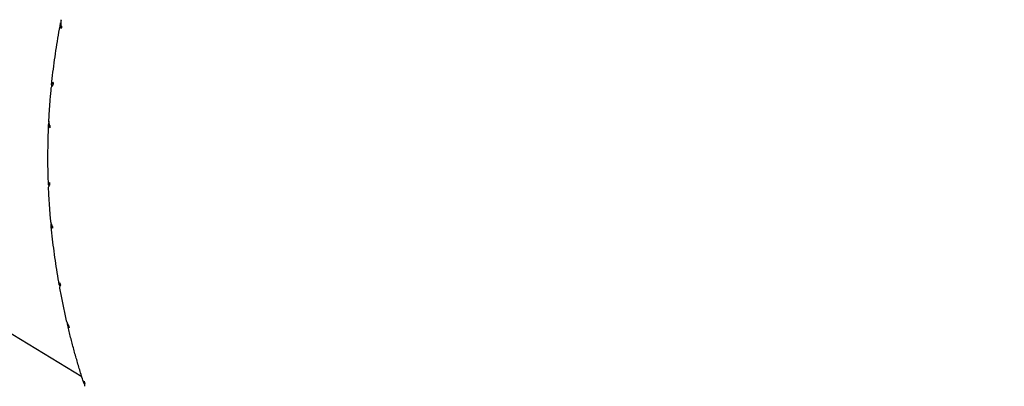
# Model space of a CAD drawing. Header units: inches. Extents: x 24 to 1128, y -74 to 748.
# Tile 41 of 256: x 315.785 to 317.278, y 204.766 to 205.322. Entities that reach past the tile are written whole.
import ezdxf

# ---------------------------------------------------------------- set-up
doc = ezdxf.new("R2010")
doc.units = ezdxf.units.IN
doc.header["$LTSCALE"] = 32
doc.header["$MEASUREMENT"] = 0
doc.layers.add('Visible (ANSI)', color=7, linetype='Continuous', lineweight=30)

msp = doc.modelspace()

# ---------------------------------------------------------------- linework, layer by layer
at = {"layer": 'Visible (ANSI)'}
msp.add_line((314.35455, 205.70571), (315.87895, 204.78097), dxfattribs=at)
msp.add_circle((308.84114, 217.49266), 23.75, dxfattribs=at)
for centre, major_axis, ratio, start_param, end_param in [((317.08102, 205.10744), (-0.40596, -1.5812), 0.7656284, 4.7739879, 4.7761502), ((316.54109, 205.32914), (0.45764, 0.73431), 0.7450064, 2.0268552, 2.0314525), ((317.08102, 205.10744), (1.24467, -0.1601), 0.5510999, 3.2062113, 3.2106865), ((316.49836, 205.03955), (0.17031, -0.84932), 0.7591766, 4.3421661, 4.3467645), ((317.08102, 205.10744), (-0.29385, -1.60518), 0.7652354, 4.8141268, 4.8152975), ((316.51565, 205.26265), (0.33409, 0.79413), 0.7559555, 2.0004689, 2.0050655), ((317.08102, 205.10744), (1.2614, -0.07301), 0.5562088, 3.2970189, 3.3002519), ((316.51444, 204.96889), (0.3023, -0.82033), 0.7502376, 4.3180018, 4.3225977), ((317.08102, 205.10744), (-0.18056, -1.61877), 0.7633193, 4.8543078, 4.8548876), ((316.49989, 205.19337), (0.1985, 0.83721), 0.7626467, 1.967545, 1.9721405), ((317.08102, 205.10744), (1.27592, 0.01453), 0.5635864, 3.3863996, 3.388699), ((316.53915, 204.9006), (0.42141, -0.7756), 0.7388943, 4.3037673, 4.3083643), ((317.08102, 205.10744), (-0.06776, -1.62193), 0.7599104, 4.8953369, 4.8954801), ((316.49248, 205.12185), (0.05474, 0.85912), 0.7637341, 1.9304762, 1.9350764), ((316.57348, 204.8356), (0.52795, -0.7188), 0.7270057, 4.2977161, 4.3023128), ((317.08102, 205.10744), (1.28792, 0.10253), 0.572932, 3.4738973, 3.4754453)]:
    msp.add_ellipse(centre, major_axis=major_axis, ratio=ratio, start_param=start_param, end_param=end_param, dxfattribs=at)
for points, knots in [([(315.84701, 205.31687), (315.84665, 205.31513), (315.84658, 205.313), (315.84697, 205.31024), (315.84724, 205.30915), (315.84761, 205.30812)], [0, 0, 0, 0, 0.014687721, 0.014687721, 0.022818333, 0.022818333, 0.022818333, 0.022818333]), ([(315.84839, 205.31184), (315.84802, 205.31317), (315.84776, 205.31459), (315.84748, 205.31767), (315.84758, 205.31983), (315.84793, 205.3216)], [0.165380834, 0.165380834, 0.165380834, 0.165380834, 0.175369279, 0.175369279, 0.189972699, 0.189972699, 0.189972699, 0.189972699]), ([(315.83327, 205.22318), (315.83391, 205.22945), (315.8346, 205.23572), (315.8361, 205.24823), (315.8369, 205.25448), (315.83862, 205.26696), (315.83954, 205.2732), (315.84147, 205.28565), (315.8425, 205.29186), (315.84465, 205.30427), (315.84578, 205.31047), (315.84697, 205.31666)], [2.577425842, 2.577425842, 2.577425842, 2.577425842, 2.593705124, 2.593705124, 2.609984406, 2.609984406, 2.626263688, 2.626263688, 2.64254297, 2.64254297, 2.658822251, 2.658822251, 2.658822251, 2.658822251]), ([(315.82918, 205.17032), (315.82935, 205.17352), (315.82953, 205.17672), (315.82993, 205.18311), (315.83014, 205.18631), (315.83059, 205.1927), (315.83083, 205.19589), (315.83133, 205.20228), (315.8316, 205.20547), (315.83217, 205.21184), (315.83246, 205.21503), (315.83277, 205.21822)], [2.531812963, 2.531812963, 2.531812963, 2.531812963, 2.540076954, 2.540076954, 2.548340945, 2.548340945, 2.556604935, 2.556604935, 2.564868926, 2.564868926, 2.573132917, 2.573132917, 2.573132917, 2.573132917]), ([(315.83277, 205.21822), (315.83286, 205.21899), (315.8332, 205.21988), (315.83409, 205.22121), (315.83465, 205.22186), (315.8353, 205.22247)], [0.001865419, 0.001865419, 0.001865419, 0.001865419, 0.015156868, 0.015156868, 0.025145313, 0.025145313, 0.025145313, 0.025145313]), ([(315.83564, 205.22632), (315.83506, 205.22597), (315.83457, 205.22558), (315.83362, 205.22453), (315.83326, 205.22366), (315.83325, 205.22291)], [0.15981607, 0.15981607, 0.15981607, 0.15981607, 0.167946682, 0.167946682, 0.182634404, 0.182634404, 0.182634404, 0.182634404]), ([(315.83072, 205.16143), (315.83021, 205.16271), (315.8298, 205.16408), (315.82924, 205.16686), (315.82911, 205.16869), (315.82918, 205.17032)], [0.165380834, 0.165380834, 0.165380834, 0.165380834, 0.175369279, 0.175369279, 0.188072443, 0.188072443, 0.188072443, 0.188072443]), ([(315.82847, 205.07152), (315.82823, 205.07778), (315.82805, 205.08404), (315.82778, 205.09656), (315.82771, 205.10282), (315.82766, 205.11533), (315.82769, 205.12158), (315.82786, 205.13409), (315.828, 205.14034), (315.82838, 205.15283), (315.82863, 205.15908), (315.82893, 205.16532)], [2.446935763, 2.446935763, 2.446935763, 2.446935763, 2.463049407, 2.463049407, 2.479163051, 2.479163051, 2.495276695, 2.495276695, 2.511390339, 2.511390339, 2.527503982, 2.527503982, 2.527503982, 2.527503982]), ([(315.82899, 205.16621), (315.82881, 205.16445), (315.82895, 205.16234), (315.82962, 205.15965), (315.83001, 205.15861), (315.83048, 205.15763)], [0, 0, 0, 0, 0.014687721, 0.014687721, 0.022818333, 0.022818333, 0.022818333, 0.022818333]), ([(315.83009, 205.07471), (315.82961, 205.07428), (315.82922, 205.07382), (315.82853, 205.07265), (315.82838, 205.07172), (315.82855, 205.07096)], [0.15981607, 0.15981607, 0.15981607, 0.15981607, 0.167946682, 0.167946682, 0.182634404, 0.182634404, 0.182634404, 0.182634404]), ([(315.82868, 205.06656), (315.82866, 205.06728), (315.82881, 205.06808), (315.82935, 205.06942), (315.82977, 205.07014), (315.83029, 205.07083)], [0.003689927, 0.003689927, 0.003689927, 0.003689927, 0.015156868, 0.015156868, 0.025145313, 0.025145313, 0.025145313, 0.025145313]), ([(315.83189, 205.0174), (315.8316, 205.02067), (315.83133, 205.02395), (315.83081, 205.0305), (315.83056, 205.03378), (315.83011, 205.04033), (315.82989, 205.04361), (315.82949, 205.05017), (315.82931, 205.05345), (315.82897, 205.06), (315.82881, 205.06328), (315.82867, 205.06656)], [2.400467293, 2.400467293, 2.400467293, 2.400467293, 2.408909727, 2.408909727, 2.417352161, 2.417352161, 2.425794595, 2.425794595, 2.434237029, 2.434237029, 2.442679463, 2.442679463, 2.442679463, 2.442679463]), ([(315.8343, 205.00948), (315.83366, 205.01069), (315.8331, 205.01199), (315.83233, 205.01447), (315.83203, 205.01597), (315.8319, 205.0174)], [0.165380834, 0.165380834, 0.165380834, 0.165380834, 0.175369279, 0.175369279, 0.186267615, 0.186267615, 0.186267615, 0.186267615]), ([(315.83227, 205.01398), (315.83226, 205.01221), (315.83261, 205.01014), (315.83354, 205.00756), (315.83403, 205.00658), (315.8346, 205.00567)], [0, 0, 0, 0, 0.014687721, 0.014687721, 0.022818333, 0.022818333, 0.022818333, 0.022818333]), ([(315.84487, 204.9199), (315.84377, 204.92604), (315.84272, 204.93219), (315.84074, 204.9445), (315.8398, 204.95066), (315.83802, 204.96299), (315.83719, 204.96916), (315.83562, 204.98151), (315.83489, 204.98769), (315.83353, 205.00005), (315.83291, 205.00624), (315.83234, 205.01243)], [2.316427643, 2.316427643, 2.316427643, 2.316427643, 2.332381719, 2.332381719, 2.348335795, 2.348335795, 2.364289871, 2.364289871, 2.380243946, 2.380243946, 2.396198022, 2.396198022, 2.396198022, 2.396198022]), ([(315.8458, 204.92304), (315.84542, 204.92255), (315.84514, 204.92203), (315.84473, 204.92076), (315.84479, 204.91981), (315.84513, 204.91905)], [0.15981607, 0.15981607, 0.15981607, 0.15981607, 0.167946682, 0.167946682, 0.182634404, 0.182634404, 0.182634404, 0.182634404]), ([(315.84576, 204.91503), (315.84565, 204.91567), (315.84565, 204.91636), (315.84589, 204.91766), (315.84616, 204.91844), (315.84653, 204.9192)], [0.005409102, 0.005409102, 0.005409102, 0.005409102, 0.015156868, 0.015156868, 0.025145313, 0.025145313, 0.025145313, 0.025145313]), ([(315.85599, 204.86548), (315.85523, 204.86877), (315.85449, 204.87206), (315.85303, 204.87866), (315.85232, 204.88196), (315.85092, 204.88856), (315.85024, 204.89186), (315.8489, 204.89847), (315.84825, 204.90178), (315.84698, 204.9084), (315.84635, 204.91172), (315.84575, 204.91503)], [2.269139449, 2.269139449, 2.269139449, 2.269139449, 2.277753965, 2.277753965, 2.28636848, 2.28636848, 2.294982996, 2.294982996, 2.303597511, 2.303597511, 2.312212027, 2.312212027, 2.312212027, 2.312212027]), ([(315.85906, 204.85859), (315.8583, 204.85971), (315.85761, 204.86093), (315.85667, 204.86309), (315.85628, 204.86429), (315.856, 204.86548)], [0.165380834, 0.165380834, 0.165380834, 0.165380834, 0.175369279, 0.175369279, 0.184575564, 0.184575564, 0.184575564, 0.184575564]), ([(315.85677, 204.86276), (315.85694, 204.86102), (315.85749, 204.859), (315.85867, 204.85657), (315.85924, 204.85566), (315.85989, 204.85483)], [0, 0, 0, 0, 0.014687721, 0.014687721, 0.022818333, 0.022818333, 0.022818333, 0.022818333]), ([(315.88217, 204.77088), (315.88025, 204.77681), (315.87838, 204.78275), (315.87474, 204.79465), (315.87297, 204.80061), (315.86953, 204.81256), (315.86786, 204.81855), (315.86462, 204.83054), (315.86305, 204.83654), (315.86001, 204.84857), (315.85854, 204.8546), (315.85712, 204.86063)], [2.185892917, 2.185892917, 2.185892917, 2.185892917, 2.201697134, 2.201697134, 2.217501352, 2.217501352, 2.233305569, 2.233305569, 2.249109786, 2.249109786, 2.264914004, 2.264914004, 2.264914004, 2.264914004]), ([(315.88249, 204.7739), (315.88223, 204.77336), (315.88206, 204.77281), (315.88193, 204.77147), (315.88221, 204.77052), (315.88273, 204.7698)], [0.15981607, 0.15981607, 0.15981607, 0.15981607, 0.167946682, 0.167946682, 0.182634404, 0.182634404, 0.182634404, 0.182634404]), ([(315.88371, 204.7662), (315.88354, 204.76674), (315.88344, 204.76732), (315.88341, 204.76855), (315.88353, 204.76936), (315.88375, 204.77017)], [0.007005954, 0.007005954, 0.007005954, 0.007005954, 0.015156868, 0.015156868, 0.025145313, 0.025145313, 0.025145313, 0.025145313])]:
    msp.add_open_spline(points, degree=3, knots=knots, dxfattribs=at)

doc.saveas('drawing.dxf')
